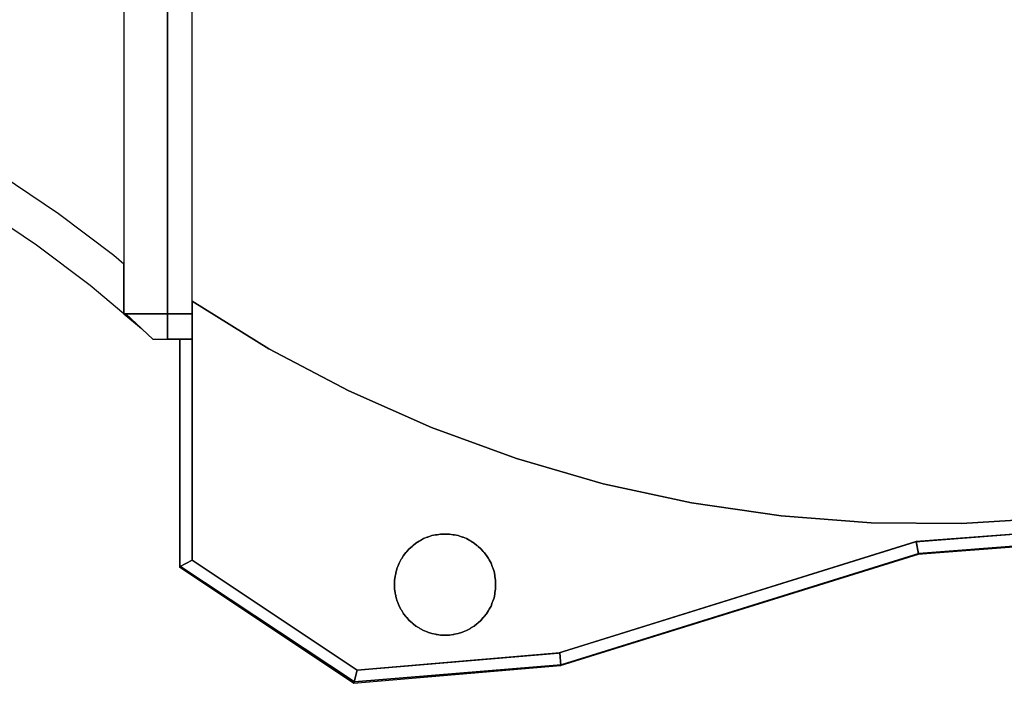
# Model space of a CAD drawing. Header units: metres. Extents: x 397.7 to 427.5, y 12.7 to 28.4.
# Tile 102 of 126: x 409.1 to 413, y 20.7 to 23.4. Entities that reach past the tile are written whole.
import ezdxf

# ---------------------------------------------------------------- set-up
doc = ezdxf.new("R2010")
doc.units = ezdxf.units.M
doc.layers.add('01_SUELOS', color=7, linetype='Continuous', lineweight=25, true_color=0x007f00)
for name, color, linetype, lineweight in [('A-COLS-____-MCUT', 7, 'Continuous', 18), ('A-COLS-____-OTLN', 7, 'Continuous', 18), ('A-WALL-____-MCUT', 7, 'Continuous', 25), ('A-WALL-____-OTLN', 7, 'Continuous', 25)]:
    doc.layers.add(name, color=color, linetype=linetype, lineweight=lineweight)

# ---------------------------------------------------------------- blocks, each defined once
blk = doc.blocks.new('Family - Mampara P5-151307-08_TEL_P5')
at = {"layer": 'A-WALL-____-MCUT', "color": 253, "true_color": 0xaaaaaa}
for p, q in [((0.0175, 0.05), (0, 0)), ((0.8211, 0.05), (0.0175, 0.05)), ((0.8211, 0.0002), (0.8211, 0.05)), ((0, 0), (0.82, 0)), ((0.82, 0), (0.8211, 0.0002))]:
    blk.add_line(p, q, dxfattribs=at)
at = {"layer": 'A-WALL-____-OTLN', "color": 253, "true_color": 0xaaaaaa}
for p, q in [((0.0175, 0.05), (0, 0)), ((0.8211, 0.05), (0.0175, 0.05)), ((0.8211, 0.0002), (0.8211, 0.05)), ((0, 0), (0.82, 0)), ((0.82, 0), (0.8211, 0.0002))]:
    blk.add_line(p, q, dxfattribs=at)
at = {"layer": 'A-WALL-____-OTLN', "color": 253, "lineweight": 18, "true_color": 0xaaaaaa}
blk.add_line((0, 0), (0.82, 0), dxfattribs=at)
blk = doc.blocks.new('Family - Evans P5-151321-08_TEL_P5')
at = {"layer": 'A-WALL-____-MCUT', "color": 253, "true_color": 0xaaaaaa}
for p, q in [((1.5748, 4.9869), (1.5573, 4.9919)), ((1.5573, 4.9919), (1.5573, 4.8358)), ((1.8336, 4.8976), (1.5748, 4.9869)), ((2.0874, 4.7949), (1.8336, 4.8976)), ((1.5573, 4.8358), (1.5296, 4.8438)), ((1.5296, 4.8438), (1.781, 4.7571)), ((2.3355, 4.6791), (2.0874, 4.7949)), ((1.781, 4.7571), (2.0275, 4.6574)), ((2.5772, 4.5505), (2.3355, 4.6791)), ((2.0275, 4.6574), (2.2685, 4.5449)), ((2.2685, 4.5449), (2.5032, 4.4199)), ((2.8118, 4.4094), (2.5772, 4.5505)), ((2.5032, 4.4199), (2.7311, 4.2828)), ((3.0387, 4.2562), (2.8118, 4.4094)), ((2.7311, 4.2828), (2.9515, 4.134)), ((3.2573, 4.0913), (3.0387, 4.2562)), ((2.9515, 4.134), (3.1638, 3.9739)), ((3.2973, 4.0577), (3.2573, 4.0913)), ((3.2973, 3.8618), (3.2973, 4.0577)), ((3.1638, 3.9739), (3.2973, 3.8618)), ((3.2978, 3.8614), (3.3675, 3.8029)), ((3.3047, 3.8614), (3.2978, 3.8614)), ((3.3675, 3.8029), (3.3047, 3.8614))]:
    blk.add_line(p, q, dxfattribs=at)
at = {"layer": 'A-WALL-____-OTLN', "color": 253, "true_color": 0xaaaaaa}
for p, q in [((1.5573, 4.9919), (1.5573, 4.8358)), ((1.5748, 4.9869), (1.5573, 4.9919)), ((1.8336, 4.8976), (1.5748, 4.9869)), ((2.0874, 4.7949), (1.8336, 4.8976)), ((1.5296, 4.8438), (1.781, 4.7571)), ((1.5573, 4.8358), (1.5296, 4.8438)), ((2.3355, 4.6791), (2.0874, 4.7949)), ((1.781, 4.7571), (2.0275, 4.6574)), ((2.5772, 4.5505), (2.3355, 4.6791)), ((2.0275, 4.6574), (2.2685, 4.5449)), ((2.2685, 4.5449), (2.5032, 4.4199)), ((2.8118, 4.4094), (2.5772, 4.5505)), ((2.5032, 4.4199), (2.7311, 4.2828)), ((3.0387, 4.2562), (2.8118, 4.4094)), ((2.7311, 4.2828), (2.9515, 4.134)), ((3.2573, 4.0913), (3.0387, 4.2562)), ((2.9515, 4.134), (3.1638, 3.9739)), ((3.2973, 4.0577), (3.2573, 4.0913)), ((3.2973, 3.8618), (3.2973, 4.0577)), ((3.1638, 3.9739), (3.2973, 3.8618)), ((3.2978, 3.8614), (3.3675, 3.8029)), ((3.3047, 3.8614), (3.2978, 3.8614)), ((3.3675, 3.8029), (3.3047, 3.8614))]:
    blk.add_line(p, q, dxfattribs=at)
blk = doc.blocks.new('Family - Mampara P5-151372-08_TEL_P5')
at = {"layer": 'A-WALL-____-MCUT', "color": 253, "true_color": 0xaaaaaa}
for p, q in [((0.7896, 0.05), (-0.0037, 0.05)), ((-0.0037, 0.05), (0.0017, 0.0022)), ((0.7896, 0.0001), (0.7896, 0.05)), ((0.0003, 0.0002), (0, 0)), ((0, 0), (0.7892, 0)), ((0.0019, 0.0006), (0.0003, 0.0002)), ((0.0017, 0.0022), (0.0025, 0.0024)), ((0.0025, 0.0024), (0.0018, 0.0017)), ((0.0018, 0.0017), (0.0019, 0.0006)), ((0.7892, 0), (0.7896, 0.0001))]:
    blk.add_line(p, q, dxfattribs=at)
at = {"layer": 'A-WALL-____-OTLN', "color": 253, "true_color": 0xaaaaaa}
for p, q in [((-0.0037, 0.05), (0.0017, 0.0022)), ((0.7896, 0.05), (-0.0037, 0.05)), ((0.7896, 0.0001), (0.7896, 0.05)), ((0.0003, 0.0002), (0, 0)), ((0, 0), (0.7892, 0)), ((0.0019, 0.0006), (0.0003, 0.0002)), ((0.0017, 0.0022), (0.0025, 0.0024)), ((0.0025, 0.0024), (0.0018, 0.0017)), ((0.0018, 0.0017), (0.0019, 0.0006)), ((0.7892, 0), (0.7896, 0.0001))]:
    blk.add_line(p, q, dxfattribs=at)
at = {"layer": 'A-WALL-____-OTLN', "color": 253, "lineweight": 18, "true_color": 0xaaaaaa}
blk.add_line((0, 0), (0.7892, 0), dxfattribs=at)
blk = doc.blocks.new('Family - Mampara P5-151458-08_TEL_P5')
at = {"layer": 'A-WALL-____-MCUT', "color": 253, "true_color": 0xaaaaaa}
for p, q in [((0.0267, 0.05), (0, 0)), ((0.8114, 0.05), (0.0267, 0.05)), ((0.8289, 0), (0.8114, 0.05)), ((0, 0), (0.8289, 0))]:
    blk.add_line(p, q, dxfattribs=at)
at = {"layer": 'A-WALL-____-OTLN', "color": 253, "true_color": 0xaaaaaa}
for p, q in [((0.0267, 0.05), (0, 0)), ((0.8114, 0.05), (0.0267, 0.05)), ((0.8289, 0), (0.8114, 0.05)), ((0, 0), (0.8289, 0))]:
    blk.add_line(p, q, dxfattribs=at)
at = {"layer": 'A-WALL-____-OTLN', "color": 253, "lineweight": 18, "true_color": 0xaaaaaa}
blk.add_line((0, 0), (0.8289, 0), dxfattribs=at)
blk = doc.blocks.new('Family - Evans P5-151513-08_TEL_P5')
at = {"layer": 'A-WALL-____-MCUT', "color": 253, "true_color": 0xaaaaaa}
for p, q in [((2.0198, 0.27), (0, 0.27)), ((0, 0.27), (0, 0)), ((2.0198, 0), (2.0198, 0.27)), ((0, 0), (2.0198, 0))]:
    blk.add_line(p, q, dxfattribs=at)
at = {"layer": 'A-WALL-____-OTLN', "color": 253, "true_color": 0xaaaaaa}
for p, q in [((2.0198, 0.27), (0, 0.27)), ((0, 0.27), (0, 0)), ((2.0198, 0), (2.0198, 0.27)), ((0, 0), (2.0198, 0))]:
    blk.add_line(p, q, dxfattribs=at)
at = {"layer": 'A-WALL-____-OTLN', "color": 253, "lineweight": 18, "true_color": 0xaaaaaa}
blk.add_line((0, 0), (2.0198, 0), dxfattribs=at)
blk = doc.blocks.new('Family - Mampara P5-151577-08_TEL_P5')
at = {"layer": 'A-WALL-____-MCUT', "color": 253, "true_color": 0xaaaaaa}
for p, q in [((-0.1071, 0.1), (0, 0)), ((0.1554, 0.1), (-0.1071, 0.1)), ((0.1554, 0), (0.1554, 0.1)), ((0, 0), (0.1554, 0))]:
    blk.add_line(p, q, dxfattribs=at)
at = {"layer": 'A-WALL-____-OTLN', "color": 253, "true_color": 0xaaaaaa}
for p, q in [((-0.1071, 0.1), (0, 0)), ((0.1554, 0.1), (-0.1071, 0.1)), ((0.1554, 0), (0.1554, 0.1)), ((0, 0), (0.1554, 0))]:
    blk.add_line(p, q, dxfattribs=at)
at = {"layer": 'A-WALL-____-OTLN', "color": 253, "lineweight": 18, "true_color": 0xaaaaaa}
blk.add_line((0, 0), (0.1554, 0), dxfattribs=at)
blk = doc.blocks.new('Family - Paviment P5-151582-08_TEL_P5')
at = {"layer": '01_SUELOS', "color": 9, "true_color": 0xaad4aa}
for p, q in [((0, 1.4587), (0, 0.4356)), ((0, 0.4356), (0, 1.4587)), ((0.3038, 1.2706), (0, 1.4587)), ((0, 1.4587), (0.3038, 1.2706)), ((0.6198, 1.1037), (0.3038, 1.2706)), ((0.3038, 1.2706), (0.6198, 1.1037)), ((0.9464, 0.9587), (0.6198, 1.1037)), ((0.6198, 1.1037), (0.9464, 0.9587)), ((1.2821, 0.8364), (0.9464, 0.9587)), ((0.9464, 0.9587), (1.2821, 0.8364)), ((1.6254, 0.7373), (1.2821, 0.8364)), ((1.2821, 0.8364), (1.6254, 0.7373)), ((1.9747, 0.6618), (1.6254, 0.7373)), ((1.6254, 0.7373), (1.9747, 0.6618)), ((2.3283, 0.6103), (1.9747, 0.6618)), ((1.9747, 0.6618), (2.3283, 0.6103)), ((2.6846, 0.5831), (2.3283, 0.6103)), ((2.3283, 0.6103), (2.6846, 0.5831)), ((3.3985, 0.6018), (3.0419, 0.5803)), ((3.0419, 0.5803), (3.3985, 0.6018)), ((3.0419, 0.5803), (2.6846, 0.5831)), ((2.6846, 0.5831), (3.0419, 0.5803)), ((2.86, 0.5081), (3.6496, 0.5682)), ((3.6496, 0.5682), (2.86, 0.5081)), ((0.885, 0.5029), (0.8976, 0.5102)), ((0.8976, 0.5102), (0.885, 0.5029)), ((0.8976, 0.5102), (0.9, 0.5119)), ((0.9, 0.5119), (0.8976, 0.5102)), ((0.9, 0.5119), (0.9026, 0.5131)), ((0.9026, 0.5131), (0.9, 0.5119)), ((0.9026, 0.5131), (0.9153, 0.5204)), ((0.9153, 0.5204), (0.9026, 0.5131)), ((0.9153, 0.5204), (0.929, 0.5254)), ((0.929, 0.5254), (0.9153, 0.5204)), ((0.929, 0.5254), (0.9316, 0.5266)), ((0.9316, 0.5266), (0.929, 0.5254)), ((0.9316, 0.5266), (0.9344, 0.5274)), ((0.9344, 0.5274), (0.9316, 0.5266)), ((0.9344, 0.5274), (0.9481, 0.5324)), ((0.9481, 0.5324), (0.9344, 0.5274)), ((0.9481, 0.5324), (0.9625, 0.5349)), ((0.9625, 0.5349), (0.9481, 0.5324)), ((0.9625, 0.5349), (0.9653, 0.5356)), ((0.9653, 0.5356), (0.9625, 0.5349)), ((0.9653, 0.5356), (0.9682, 0.5359)), ((0.9682, 0.5359), (0.9653, 0.5356)), ((0.9682, 0.5359), (0.9825, 0.5384)), ((0.9825, 0.5384), (0.9682, 0.5359)), ((0.9825, 0.5384), (1.0175, 0.5384)), ((1.0175, 0.5384), (0.9825, 0.5384)), ((1.0175, 0.5384), (1.0318, 0.5359)), ((1.0318, 0.5359), (1.0175, 0.5384)), ((1.0318, 0.5359), (1.0347, 0.5356)), ((1.0347, 0.5356), (1.0318, 0.5359)), ((1.0347, 0.5356), (1.0375, 0.5349)), ((1.0375, 0.5349), (1.0347, 0.5356)), ((1.0375, 0.5349), (1.0519, 0.5324)), ((1.0519, 0.5324), (1.0375, 0.5349)), ((1.0519, 0.5324), (1.0656, 0.5274)), ((1.0656, 0.5274), (1.0519, 0.5324)), ((1.0656, 0.5274), (1.0684, 0.5266)), ((1.0684, 0.5266), (1.0656, 0.5274)), ((1.0684, 0.5266), (1.071, 0.5254)), ((1.071, 0.5254), (1.0684, 0.5266)), ((1.071, 0.5254), (1.0847, 0.5204)), ((1.0847, 0.5204), (1.071, 0.5254)), ((1.0847, 0.5204), (1.0974, 0.5131)), ((1.0974, 0.5131), (1.0847, 0.5204)), ((1.0974, 0.5131), (1.1, 0.5119)), ((1.1, 0.5119), (1.0974, 0.5131)), ((1.1, 0.5119), (1.1024, 0.5102)), ((1.1024, 0.5102), (1.1, 0.5119)), ((1.1024, 0.5102), (1.115, 0.5029)), ((1.115, 0.5029), (1.1024, 0.5102)), ((1.4467, 0.068), (2.86, 0.5081)), ((2.86, 0.5081), (1.4467, 0.068)), ((0.8451, 0.4649), (0.8468, 0.4672)), ((0.8468, 0.4672), (0.8451, 0.4649)), ((0.8468, 0.4672), (0.8489, 0.4693)), ((0.8489, 0.4693), (0.8468, 0.4672)), ((0.8489, 0.4693), (0.8582, 0.4805)), ((0.8582, 0.4805), (0.8489, 0.4693)), ((0.8582, 0.4805), (0.8694, 0.4898)), ((0.8694, 0.4898), (0.8582, 0.4805)), ((0.8694, 0.4898), (0.8714, 0.4919)), ((0.8714, 0.4919), (0.8694, 0.4898)), ((0.8714, 0.4919), (0.8738, 0.4936)), ((0.8738, 0.4936), (0.8714, 0.4919)), ((0.8738, 0.4936), (0.885, 0.5029)), ((0.885, 0.5029), (0.8738, 0.4936)), ((1.115, 0.5029), (1.1262, 0.4936)), ((1.1262, 0.4936), (1.115, 0.5029)), ((1.1262, 0.4936), (1.1286, 0.4919)), ((1.1286, 0.4919), (1.1262, 0.4936)), ((1.1286, 0.4919), (1.1306, 0.4898)), ((1.1306, 0.4898), (1.1286, 0.4919)), ((1.1306, 0.4898), (1.1418, 0.4805)), ((1.1418, 0.4805), (1.1306, 0.4898)), ((1.1418, 0.4805), (1.1511, 0.4693)), ((1.1511, 0.4693), (1.1418, 0.4805)), ((1.1511, 0.4693), (1.1532, 0.4672)), ((1.1532, 0.4672), (1.1511, 0.4693)), ((1.1532, 0.4672), (1.1549, 0.4649)), ((1.1549, 0.4649), (1.1532, 0.4672)), ((0, 0.4356), (0.6526, 0)), ((0.6526, 0), (0, 0.4356)), ((0.8183, 0.4234), (0.8256, 0.436)), ((0.8256, 0.436), (0.8183, 0.4234)), ((0.8256, 0.436), (0.8268, 0.4387)), ((0.8268, 0.4387), (0.8256, 0.436)), ((0.8268, 0.4387), (0.8285, 0.4411)), ((0.8285, 0.4411), (0.8268, 0.4387)), ((0.8285, 0.4411), (0.8358, 0.4537)), ((0.8358, 0.4537), (0.8285, 0.4411)), ((0.8358, 0.4537), (0.8451, 0.4649)), ((0.8451, 0.4649), (0.8358, 0.4537)), ((1.1549, 0.4649), (1.1642, 0.4537)), ((1.1642, 0.4537), (1.1549, 0.4649)), ((1.1642, 0.4537), (1.1715, 0.4411)), ((1.1715, 0.4411), (1.1642, 0.4537)), ((1.1715, 0.4411), (1.1732, 0.4387)), ((1.1732, 0.4387), (1.1715, 0.4411)), ((1.1732, 0.4387), (1.1744, 0.436)), ((1.1744, 0.436), (1.1732, 0.4387)), ((1.1744, 0.436), (1.1817, 0.4234)), ((1.1817, 0.4234), (1.1744, 0.436)), ((0.8038, 0.3762), (0.8063, 0.3906)), ((0.8063, 0.3906), (0.8038, 0.3762)), ((0.8063, 0.3906), (0.8113, 0.4043)), ((0.8113, 0.4043), (0.8063, 0.3906)), ((0.8113, 0.4043), (0.8121, 0.4071)), ((0.8121, 0.4071), (0.8113, 0.4043)), ((0.8121, 0.4071), (0.8133, 0.4097)), ((0.8133, 0.4097), (0.8121, 0.4071)), ((0.8133, 0.4097), (0.8183, 0.4234)), ((0.8183, 0.4234), (0.8133, 0.4097)), ((1.1817, 0.4234), (1.1867, 0.4097)), ((1.1867, 0.4097), (1.1817, 0.4234)), ((1.1867, 0.4097), (1.1879, 0.4071)), ((1.1879, 0.4071), (1.1867, 0.4097)), ((1.1879, 0.4071), (1.1887, 0.4043)), ((1.1887, 0.4043), (1.1879, 0.4071)), ((1.1887, 0.4043), (1.1937, 0.3906)), ((1.1937, 0.3906), (1.1887, 0.4043)), ((1.1937, 0.3906), (1.1962, 0.3762)), ((1.1962, 0.3762), (1.1937, 0.3906)), ((0.8003, 0.3562), (0.8028, 0.3705)), ((0.8028, 0.3705), (0.8003, 0.3562)), ((0.8003, 0.3212), (0.8003, 0.3562)), ((0.8003, 0.3562), (0.8003, 0.3212)), ((0.8028, 0.3705), (0.803, 0.3734)), ((0.803, 0.3734), (0.8028, 0.3705)), ((0.803, 0.3734), (0.8038, 0.3762)), ((0.8038, 0.3762), (0.803, 0.3734)), ((1.1962, 0.3762), (1.197, 0.3734)), ((1.197, 0.3734), (1.1962, 0.3762)), ((1.197, 0.3734), (1.1972, 0.3705)), ((1.1972, 0.3705), (1.197, 0.3734)), ((1.1972, 0.3705), (1.1997, 0.3562)), ((1.1997, 0.3562), (1.1972, 0.3705)), ((1.1997, 0.3562), (1.1997, 0.3212)), ((1.1997, 0.3212), (1.1997, 0.3562)), ((0.8028, 0.3069), (0.8003, 0.3212)), ((0.8003, 0.3212), (0.8028, 0.3069)), ((1.1997, 0.3212), (1.1972, 0.3069)), ((1.1972, 0.3069), (1.1997, 0.3212)), ((0.803, 0.304), (0.8028, 0.3069)), ((0.8028, 0.3069), (0.803, 0.304)), ((0.8038, 0.3011), (0.803, 0.304)), ((0.803, 0.304), (0.8038, 0.3011)), ((0.8063, 0.2868), (0.8038, 0.3011)), ((0.8038, 0.3011), (0.8063, 0.2868)), ((0.8113, 0.2731), (0.8063, 0.2868)), ((0.8063, 0.2868), (0.8113, 0.2731)), ((0.8121, 0.2703), (0.8113, 0.2731)), ((0.8113, 0.2731), (0.8121, 0.2703)), ((1.1887, 0.2731), (1.1879, 0.2703)), ((1.1879, 0.2703), (1.1887, 0.2731)), ((1.1937, 0.2868), (1.1887, 0.2731)), ((1.1887, 0.2731), (1.1937, 0.2868)), ((1.1962, 0.3011), (1.1937, 0.2868)), ((1.1937, 0.2868), (1.1962, 0.3011)), ((1.197, 0.304), (1.1962, 0.3011)), ((1.1962, 0.3011), (1.197, 0.304)), ((1.1972, 0.3069), (1.197, 0.304)), ((1.197, 0.304), (1.1972, 0.3069)), ((0.8133, 0.2676), (0.8121, 0.2703)), ((0.8121, 0.2703), (0.8133, 0.2676)), ((0.8183, 0.2539), (0.8133, 0.2676)), ((0.8133, 0.2676), (0.8183, 0.2539)), ((0.8256, 0.2413), (0.8183, 0.2539)), ((0.8183, 0.2539), (0.8256, 0.2413)), ((0.8268, 0.2387), (0.8256, 0.2413)), ((0.8256, 0.2413), (0.8268, 0.2387)), ((0.8285, 0.2363), (0.8268, 0.2387)), ((0.8268, 0.2387), (0.8285, 0.2363)), ((0.8358, 0.2237), (0.8285, 0.2363)), ((0.8285, 0.2363), (0.8358, 0.2237)), ((1.1715, 0.2363), (1.1642, 0.2237)), ((1.1642, 0.2237), (1.1715, 0.2363)), ((1.1732, 0.2387), (1.1715, 0.2363)), ((1.1715, 0.2363), (1.1732, 0.2387)), ((1.1744, 0.2413), (1.1732, 0.2387)), ((1.1732, 0.2387), (1.1744, 0.2413)), ((1.1817, 0.2539), (1.1744, 0.2413)), ((1.1744, 0.2413), (1.1817, 0.2539)), ((1.1867, 0.2676), (1.1817, 0.2539)), ((1.1817, 0.2539), (1.1867, 0.2676)), ((1.1879, 0.2703), (1.1867, 0.2676)), ((1.1867, 0.2676), (1.1879, 0.2703)), ((0.8451, 0.2125), (0.8358, 0.2237)), ((0.8358, 0.2237), (0.8451, 0.2125)), ((0.8468, 0.2101), (0.8451, 0.2125)), ((0.8451, 0.2125), (0.8468, 0.2101)), ((0.8489, 0.2081), (0.8468, 0.2101)), ((0.8468, 0.2101), (0.8489, 0.2081)), ((0.8582, 0.1969), (0.8489, 0.2081)), ((0.8489, 0.2081), (0.8582, 0.1969)), ((0.8694, 0.1875), (0.8582, 0.1969)), ((0.8582, 0.1969), (0.8694, 0.1875)), ((1.1418, 0.1969), (1.1306, 0.1875)), ((1.1306, 0.1875), (1.1418, 0.1969)), ((1.1511, 0.2081), (1.1418, 0.1969)), ((1.1418, 0.1969), (1.1511, 0.2081)), ((1.1532, 0.2101), (1.1511, 0.2081)), ((1.1511, 0.2081), (1.1532, 0.2101)), ((1.1549, 0.2125), (1.1532, 0.2101)), ((1.1532, 0.2101), (1.1549, 0.2125)), ((1.1642, 0.2237), (1.1549, 0.2125)), ((1.1549, 0.2125), (1.1642, 0.2237)), ((0.8714, 0.1855), (0.8694, 0.1875)), ((0.8694, 0.1875), (0.8714, 0.1855)), ((0.8738, 0.1838), (0.8714, 0.1855)), ((0.8714, 0.1855), (0.8738, 0.1838)), ((0.885, 0.1744), (0.8738, 0.1838)), ((0.8738, 0.1838), (0.885, 0.1744)), ((0.8976, 0.1672), (0.885, 0.1744)), ((0.885, 0.1744), (0.8976, 0.1672)), ((0.9, 0.1655), (0.8976, 0.1672)), ((0.8976, 0.1672), (0.9, 0.1655)), ((0.9026, 0.1642), (0.9, 0.1655)), ((0.9, 0.1655), (0.9026, 0.1642)), ((0.9153, 0.157), (0.9026, 0.1642)), ((0.9026, 0.1642), (0.9153, 0.157)), ((0.929, 0.152), (0.9153, 0.157)), ((0.9153, 0.157), (0.929, 0.152)), ((1.0847, 0.157), (1.071, 0.152)), ((1.071, 0.152), (1.0847, 0.157)), ((1.0974, 0.1642), (1.0847, 0.157)), ((1.0847, 0.157), (1.0974, 0.1642)), ((1.1, 0.1655), (1.0974, 0.1642)), ((1.0974, 0.1642), (1.1, 0.1655)), ((1.1024, 0.1672), (1.1, 0.1655)), ((1.1, 0.1655), (1.1024, 0.1672)), ((1.115, 0.1744), (1.1024, 0.1672)), ((1.1024, 0.1672), (1.115, 0.1744)), ((1.1262, 0.1838), (1.115, 0.1744)), ((1.115, 0.1744), (1.1262, 0.1838)), ((1.1286, 0.1855), (1.1262, 0.1838)), ((1.1262, 0.1838), (1.1286, 0.1855)), ((1.1306, 0.1875), (1.1286, 0.1855)), ((1.1286, 0.1855), (1.1306, 0.1875)), ((0.9316, 0.1507), (0.929, 0.152)), ((0.929, 0.152), (0.9316, 0.1507)), ((0.9344, 0.15), (0.9316, 0.1507)), ((0.9316, 0.1507), (0.9344, 0.15)), ((0.9481, 0.145), (0.9344, 0.15)), ((0.9344, 0.15), (0.9481, 0.145)), ((0.9625, 0.1425), (0.9481, 0.145)), ((0.9481, 0.145), (0.9625, 0.1425)), ((0.9653, 0.1417), (0.9625, 0.1425)), ((0.9625, 0.1425), (0.9653, 0.1417)), ((0.9682, 0.1415), (0.9653, 0.1417)), ((0.9653, 0.1417), (0.9682, 0.1415)), ((0.9825, 0.1389), (0.9682, 0.1415)), ((0.9682, 0.1415), (0.9825, 0.1389)), ((1.0175, 0.1389), (0.9825, 0.1389)), ((0.9825, 0.1389), (1.0175, 0.1389)), ((1.0318, 0.1415), (1.0175, 0.1389)), ((1.0175, 0.1389), (1.0318, 0.1415)), ((1.0347, 0.1417), (1.0318, 0.1415)), ((1.0318, 0.1415), (1.0347, 0.1417)), ((1.0375, 0.1425), (1.0347, 0.1417)), ((1.0347, 0.1417), (1.0375, 0.1425)), ((1.0519, 0.145), (1.0375, 0.1425)), ((1.0375, 0.1425), (1.0519, 0.145)), ((1.0656, 0.15), (1.0519, 0.145)), ((1.0519, 0.145), (1.0656, 0.15)), ((1.0684, 0.1507), (1.0656, 0.15)), ((1.0656, 0.15), (1.0684, 0.1507)), ((1.071, 0.152), (1.0684, 0.1507)), ((1.0684, 0.1507), (1.071, 0.152)), ((0.6526, 0), (1.4467, 0.068)), ((1.4467, 0.068), (0.6526, 0))]:
    blk.add_line(p, q, dxfattribs=at)
blk = doc.blocks.new('Family - Paviment P5-151720-08_TEL_P5')
at = {"layer": '01_SUELOS', "color": 9, "true_color": 0xaad4aa}
for p, q in [((11.3542, 8.999), (11.3542, 11.0369)), ((11.3542, 11.0369), (11.3542, 8.999)), ((11.4034, 8.999), (11.3542, 8.999)), ((11.3542, 8.999), (11.4034, 8.999)), ((11.4034, 8.1011), (11.4034, 8.999)), ((11.4034, 8.999), (11.4034, 8.1011)), ((15.1117, 8.2114), (14.3243, 8.1522)), ((14.3243, 8.1522), (15.1117, 8.2114)), ((14.3243, 8.1522), (12.9104, 7.7119)), ((12.9104, 7.7119), (14.3243, 8.1522)), ((12.0934, 7.6442), (11.4034, 8.1011)), ((11.4034, 8.1011), (12.0934, 7.6442)), ((12.9104, 7.7119), (12.0934, 7.6442)), ((12.0934, 7.6442), (12.9104, 7.7119))]:
    blk.add_line(p, q, dxfattribs=at)
blk = doc.blocks.new('Family - Mampara P5-151767-08_TEL_P5')
at = {"layer": 'A-WALL-____-MCUT', "color": 253, "true_color": 0xaaaaaa}
for p, q in [((-0.0267, 0.05), (0, 0)), ((0.8733, 0.05), (-0.0267, 0.05)), ((0.8733, 0), (0.8733, 0.05)), ((0, 0), (0.8733, 0))]:
    blk.add_line(p, q, dxfattribs=at)
at = {"layer": 'A-WALL-____-OTLN', "color": 253, "true_color": 0xaaaaaa}
for p, q in [((-0.0267, 0.05), (0, 0)), ((0.8733, 0.05), (-0.0267, 0.05)), ((0.8733, 0), (0.8733, 0.05)), ((0, 0), (0.8733, 0))]:
    blk.add_line(p, q, dxfattribs=at)
at = {"layer": 'A-WALL-____-OTLN', "color": 253, "lineweight": 18, "true_color": 0xaaaaaa}
blk.add_line((0, 0), (0.8737, 0), dxfattribs=at)
blk = doc.blocks.new('Family - Mampara P5-151783-08_TEL_P5')
at = {"layer": 'A-WALL-____-MCUT', "color": 253, "true_color": 0xaaaaaa}
for p, q in [((0.0118, 0.0486), (0.0011, 0)), ((1.4885, 0.05), (0.0054, 0.05)), ((0.0054, 0.05), (0.0118, 0.0486)), ((1.4828, 0), (1.4885, 0.05)), ((0.0011, 0), (0, 0)), ((0, 0), (1.4828, 0))]:
    blk.add_line(p, q, dxfattribs=at)
at = {"layer": 'A-WALL-____-OTLN', "color": 253, "true_color": 0xaaaaaa}
for p, q in [((0.0118, 0.0486), (0.0011, 0)), ((0.0054, 0.05), (0.0118, 0.0486)), ((1.4885, 0.05), (0.0054, 0.05)), ((1.4828, 0), (1.4885, 0.05)), ((0.0011, 0), (0, 0)), ((0, 0), (1.4828, 0))]:
    blk.add_line(p, q, dxfattribs=at)
at = {"layer": 'A-WALL-____-OTLN', "color": 253, "lineweight": 18, "true_color": 0xaaaaaa}
blk.add_line((0, 0), (1.4828, 0), dxfattribs=at)
blk = doc.blocks.new('Family - Pilar P5-151869-08_TEL_P5')
at = {"layer": 'A-COLS-____-MCUT', "color": 253, "true_color": 0xaaaaaa}
for start, end in [(360, 180), (180, 360)]:
    blk.add_arc((0.2, 0.2), 0.2, start, end, dxfattribs=at)
at = {"layer": 'A-COLS-____-OTLN', "color": 253, "true_color": 0xaaaaaa}
for start, end in [(360, 180), (180, 360)]:
    blk.add_arc((0.2, 0.2), 0.2, start, end, dxfattribs=at)
blk = doc.blocks.new('LONDR55-XX_ZZ-ARQ-CAA-M3D-Londres55_ifc-1-08_TEL_P5')
at = {"layer": '01_SUELOS', "color": 253, "lineweight": 18, "true_color": 0xaaaaaa}
for name, p in [('Family - Paviment P5-151720-08_TEL_P5', (398.2952, 13.1106)), ('Family - Paviment P5-151582-08_TEL_P5', (409.747, 20.8008))]:
    blk.add_blockref(name, p, dxfattribs=at)
at = {"layer": 'A-COLS-____-OTLN', "color": 253, "lineweight": 18, "true_color": 0xaaaaaa}
blk.add_blockref('Family - Pilar P5-151869-08_TEL_P5', (410.547, 20.9395), dxfattribs=at)
at = {"layer": 'A-WALL-____-OTLN', "color": 253, "lineweight": 18, "true_color": 0xaaaaaa}
for name, p, rotation in [('Family - Evans P5-151513-08_TEL_P5', (409.747, 22.2096), 90), ('Family - Mampara P5-151767-08_TEL_P5', (409.747, 21.2364), 90), ('Family - Mampara P5-151372-08_TEL_P5', (412.6173, 21.2595), 4.355772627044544), ('Family - Mampara P5-151783-08_TEL_P5', (411.2034, 20.8195), 17.29540005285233), ('Family - Mampara P5-151458-08_TEL_P5', (409.697, 21.2096), 326.2778025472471), ('Family - Mampara P5-151307-08_TEL_P5', (410.3864, 20.7495), 4.89706193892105)]:
    blk.add_blockref(name, p, dxfattribs=dict(at, rotation=rotation))
for name, p in [('Family - Evans P5-151321-08_TEL_P5', (406.1797, 18.3482)), ('Family - Mampara P5-151577-08_TEL_P5', (409.5916, 22.1096))]:
    blk.add_blockref(name, p, dxfattribs=at)

msp = doc.modelspace()

# ---------------------------------------------------------------- block references
at = {"lineweight": 5}
msp.add_blockref('LONDR55-XX_ZZ-ARQ-CAA-M3D-Londres55_ifc-1-08_TEL_P5', (0, 0), dxfattribs=at)

doc.saveas('drawing.dxf')
